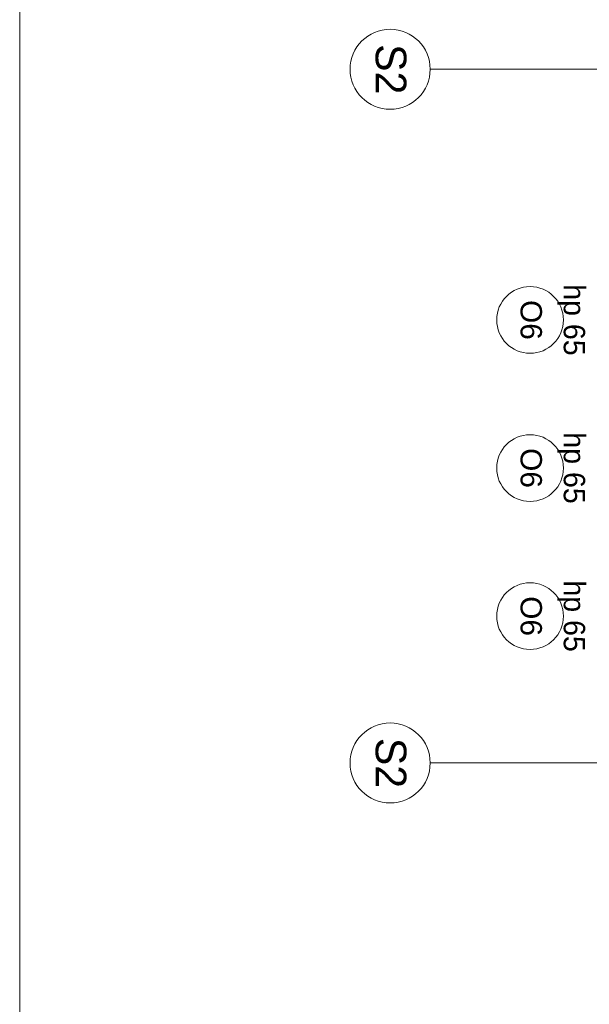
# Model space of a CAD drawing. Extents: x -613240 to -325500, y -25863 to 152403.
# Tile 236 of 254: x -435640 to -431373, y 134888 to 142268. Entities that reach past the tile are written whole.
import ezdxf

# ---------------------------------------------------------------- set-up
doc = ezdxf.new("R2010")
doc.units = 0
doc.header["$MEASUREMENT"] = 0
doc.layers.add('Arch opisy', color=7, linetype='Continuous')
doc.layers.add('Arch opisy okien_Nr_Pióra__9', color=7, linetype='Continuous', lineweight=13, true_color=0x3dad99)
doc.layers.add('Arch opisy_Nr_Pióra__9', color=7, linetype='Continuous', lineweight=13, true_color=0x3dad99)
for name, color, linetype, lineweight in [('Arch opisy_Nr_Pióra__1', 7, 'Continuous', 25), ('Arch opisy_Nr_Pióra__21', 7, 'Continuous', 9), ('ARCH TABELA_Nr_Pióra__21', 7, 'Continuous', 9), ('INWENT. OKNA_Nr_Pióra__21', 7, 'Continuous', 9)]:
    doc.layers.add(name, color=color, linetype=linetype, lineweight=lineweight)
doc.styles.add('GENERATED_STYLE_10', font='arial.ttf')
doc.styles.add('GENERATED_STYLE_5', font='txt')

# ---------------------------------------------------------------- blocks, each defined once
blk = doc.blocks.new('Linia_186', base_point=(-430484.9, 141896.8))
at = {"layer": 'Arch opisy_Nr_Pióra__21', "linetype": 'Continuous'}
blk.add_line((-430484.9, 141896.8), (-432564.7, 141896.8), dxfattribs=at)
blk.add_circle((-432864.7, 141896.8), 300, dxfattribs=at)
blk = doc.blocks.new('Linia_188', base_point=(-430484.9, 136696.7))
at = {"layer": 'Arch opisy_Nr_Pióra__21', "linetype": 'Continuous'}
blk.add_line((-430484.9, 136696.7), (-432564.7, 136696.7), dxfattribs=at)
blk.add_circle((-432864.7, 136696.7), 300, dxfattribs=at)

msp = doc.modelspace()

# ---------------------------------------------------------------- linework, layer by layer
at = {"layer": 'Arch opisy_Nr_Pióra__9', "linetype": 'Continuous'}
for centre in [(-431816.5, 140017.6), (-431816.5, 138907.6), (-431816.5, 137797.6)]:
    msp.add_circle(centre, 250, dxfattribs=at)
at = {"layer": 'ARCH TABELA_Nr_Pióra__21', "linetype": 'Continuous'}
msp.add_line((-435639.9, 151902.6), (-435639.9, 123452.6), dxfattribs=at)

# ---------------------------------------------------------------- block references
at = {"layer": 'Arch opisy', "linetype": 'Continuous'}
for name, p in [('Linia_186', (-430484.9, 141896.8)), ('Linia_188', (-430484.9, 136696.7))]:
    msp.add_blockref(name, p, dxfattribs=at)

# ---------------------------------------------------------------- texts
at = {"layer": 'Arch opisy okien_Nr_Pióra__9', "linetype": 'Continuous', "char_height": 160, "attachment_point": 2, "rotation": 270, "style": 'GENERATED_STYLE_10'}
for insert in [(-431727.4, 140017.6), (-431727.4, 138907.6), (-431727.4, 137797.6)]:
    msp.add_mtext('{O6}', dxfattribs=dict(at, insert=insert))
at = {"layer": 'Arch opisy_Nr_Pióra__1', "linetype": 'Continuous', "char_height": 230, "attachment_point": 2, "rotation": 270, "style": 'GENERATED_STYLE_5'}
for insert in [(-432743.4, 141896.8), (-432743.4, 136696.7)]:
    msp.add_mtext('{S2}', dxfattribs=dict(at, insert=insert))
at = {"layer": 'INWENT. OKNA_Nr_Pióra__21', "linetype": 'Continuous', "char_height": 160, "attachment_point": 2, "rotation": 270, "style": 'GENERATED_STYLE_5'}
for insert in [(-431404.3, 140017.6), (-431404.3, 138907.6), (-431404.3, 137797.6)]:
    msp.add_mtext('{hp 65}', dxfattribs=dict(at, insert=insert))

doc.saveas('drawing.dxf')
